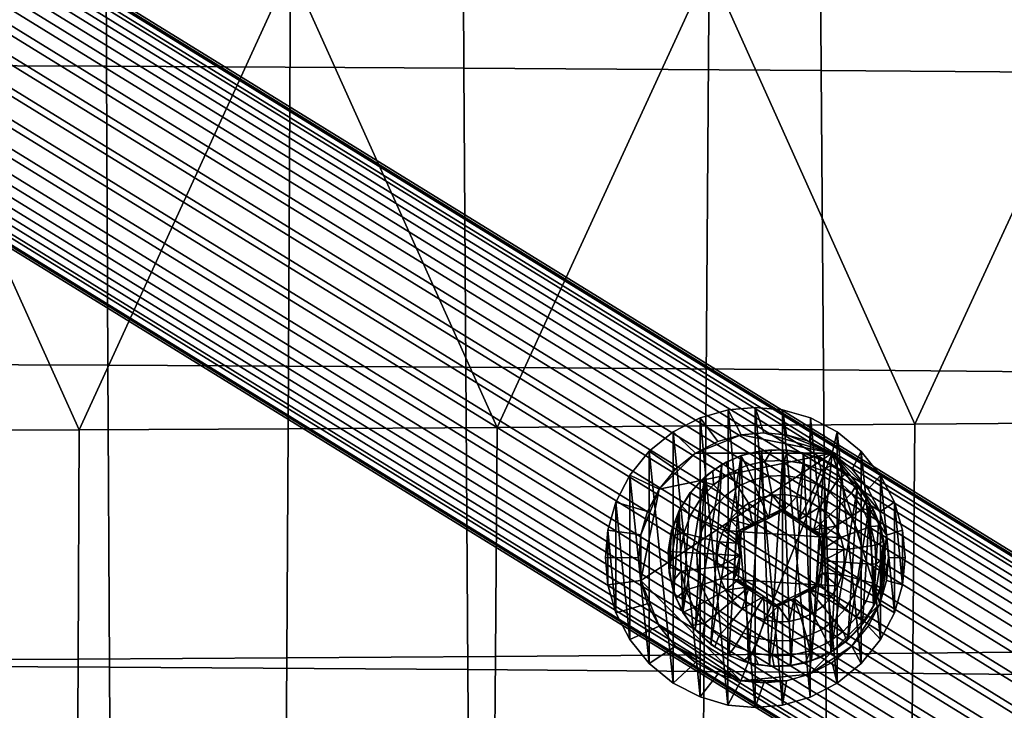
# Model space of a CAD drawing. Header units: millimetres. Extents: x -236 to 236, y -258 to 258.
# Tile 17 of 70: x 59 to 118, y -179 to -138. Entities that reach past the tile are written whole.
import ezdxf

# ---------------------------------------------------------------- set-up
doc = ezdxf.new("R2010")
doc.units = ezdxf.units.MM
doc.layers.add('podnoz', color=7, linetype='Continuous')
doc.layers.add('sedak', color=7, linetype='Continuous')

msp = doc.modelspace()

# ---------------------------------------------------------------- meshes
at = {"layer": 'podnoz'}
mesh = msp.add_polyface(dxfattribs=at)
corners = [(-58.572, 77.891, 423.344), (-59.117, 78.894, 415.781), (-57.673, 79.012, 415.665), (-56.84, 78.034, 423.205), (-56.226, 79.43, 415.529), (-55.103, 78.534, 423.041), (-61.777, 78.534, 423.542), (-61.788, 79.43, 415.946), (-60.476, 79.039, 415.873), (-60.203, 78.066, 423.455), (-58.572, 77.891, 423.344), (-63.325, 79.334, 423.605), (-61.777, 78.534, 423.542), (-56.84, 78.034, 423.205), (-60.203, 78.066, 423.455), (-103.508, -163.354, 426.658), (-104.102, -163.303, 426.197), (-105.049, -163.328, 426.262), (-104.779, -163.307, 426.744), (-105.981, -163.49, 426.326), (-106.034, -163.511, 426.83), (-103.163, -163.418, 426.133), (-108.03, -162.224, 445.567), (-107.721, -163.495, 438.032), (-108.917, -164.47, 438.115), (-109.465, -163.393, 445.668), (-104.75, -160.906, 445.341), (-104.988, -162.397, 437.843), (-106.38, -162.799, 437.939), (-106.422, -161.389, 445.456), (-101.483, -160.906, 445.118), (-102.265, -162.397, 437.657), (-103.626, -162.272, 437.75), (-103.117, -160.756, 445.229), (-98.203, -162.222, 444.897), (-99.531, -163.493, 437.473), (-100.872, -162.798, 437.563), (-99.812, -161.387, 445.005), (-96.767, -163.391, 444.802), (-98.334, -164.467, 437.394), (-99.531, -163.493, 437.473), (-102.265, -162.397, 437.657), (-100.872, -162.798, 437.563), (-107.721, -163.495, 438.032), (-104.988, -162.397, 437.843), (-106.38, -162.799, 437.939), (-103.626, -162.272, 437.75), (58.572, 77.891, 423.344), (56.84, 78.034, 423.205), (57.673, 79.012, 415.665), (59.117, 78.894, 415.781), (55.103, 78.534, 423.041), (56.226, 79.43, 415.529), (61.777, 78.534, 423.542), (60.203, 78.066, 423.455), (60.476, 79.039, 415.873), (61.788, 79.43, 415.946), (58.572, 77.891, 423.344), (61.777, 78.534, 423.542), (63.325, 79.334, 423.605), (56.84, 78.034, 423.205), (64.742, 80.468, 423.636), (55.103, 78.534, 423.041), (60.203, 78.066, 423.455), (103.508, -163.354, 426.658), (104.779, -163.307, 426.744), (105.049, -163.328, 426.262), (104.102, -163.303, 426.197), (106.034, -163.511, 426.83), (105.981, -163.49, 426.326), (102.271, -163.647, 426.574), (103.163, -163.418, 426.133), (102.249, -163.668, 426.071), (108.03, -162.224, 445.567), (109.465, -163.393, 445.668), (108.917, -164.47, 438.115), (107.721, -163.495, 438.032), (104.75, -160.906, 445.341), (106.422, -161.389, 445.456), (106.38, -162.799, 437.939), (104.988, -162.397, 437.843), (101.483, -160.906, 445.118), (103.117, -160.756, 445.229), (103.626, -162.272, 437.75), (102.265, -162.397, 437.657), (98.203, -162.222, 444.897), (99.812, -161.387, 445.005), (100.872, -162.798, 437.563), (99.531, -163.493, 437.473), (96.767, -163.391, 444.802), (98.334, -164.467, 437.394), (99.531, -163.493, 437.473), (100.872, -162.798, 437.563), (102.265, -162.397, 437.657), (107.721, -163.495, 438.032), (104.988, -162.397, 437.843), (106.38, -162.799, 437.939), (103.626, -162.272, 437.75)]
mesh.append_faces([[corners[k] for k in face] for face in [(0, 1, 2, 3), (3, 2, 4, 5), (6, 7, 8, 9), (9, 8, 1, 0), (10, 11, 12, 12), (11, 10, 13, 13), (14, 10, 12, 12), (15, 16, 17, 18), (18, 17, 19, 20), (15, 21, 16, 16), (22, 23, 24, 25), (26, 27, 28, 29), (29, 28, 23, 22), (30, 31, 32, 33), (34, 35, 36, 37), (37, 36, 31, 30), (38, 39, 35, 34), (33, 32, 27, 26), (40, 41, 42, 42), (41, 40, 43, 43), (44, 43, 45, 45), (43, 44, 46, 46), (46, 41, 43, 43), (47, 48, 49, 50), (48, 51, 52, 49), (53, 54, 55, 56), (54, 47, 50, 55), (57, 58, 59, 59), (59, 60, 57, 57), (60, 61, 62, 62), (63, 58, 57, 57), (64, 65, 66, 67), (65, 68, 69, 66), (70, 64, 71, 72), (64, 67, 71, 71), (73, 74, 75, 76), (77, 78, 79, 80), (78, 73, 76, 79), (81, 82, 83, 84), (85, 86, 87, 88), (86, 81, 84, 87), (89, 85, 88, 90), (82, 77, 80, 83), (91, 92, 93, 93), (93, 94, 91, 91), (95, 96, 94, 94), (94, 97, 95, 95), (97, 94, 93, 93)]])
mesh = msp.add_polyface(dxfattribs=at)
corners = [(144.468, -191.428, 446.165), (145.203, -190.343, 445.515), (25.271, -116.401, 433.357), (24.537, -117.485, 434.007), (142.801, -194.043, 446.703), (143.655, -192.678, 446.582), (23.723, -118.736, 434.424), (22.87, -120.1, 434.545), (141.182, -196.793, 445.953), (141.959, -195.444, 446.493), (22.027, -121.501, 434.335), (21.25, -122.85, 433.795), (139.99, -199.033, 444.09), (140.516, -198.009, 445.128), (20.584, -124.067, 432.97), (20.058, -125.09, 431.932), (142.518, -197.034, 431.307), (141.783, -198.119, 431.956), (21.852, -124.176, 419.798), (22.586, -123.092, 419.148), (144.185, -194.419, 430.768), (143.331, -195.783, 430.889), (23.399, -121.841, 418.731), (24.253, -120.477, 418.61), (145.804, -191.669, 431.518), (145.027, -193.018, 430.978), (25.095, -119.076, 418.82), (25.873, -117.726, 419.36), (146.996, -189.429, 433.381), (146.47, -190.453, 432.343), (26.539, -116.51, 420.185), (27.064, -115.487, 421.223), (147.619, -188.015, 435.848), (147.372, -188.628, 434.545), (27.44, -114.686, 422.387), (27.687, -114.072, 423.69), (147.675, -187.414, 438.938), (147.729, -187.591, 437.334), (27.797, -113.648, 425.176), (27.744, -113.472, 426.78), (147.046, -187.911, 442.117), (147.445, -187.52, 440.566), (27.513, -113.578, 428.408), (27.115, -113.969, 429.959), (145.88, -189.389, 444.639), (146.51, -188.554, 443.497), (26.579, -114.611, 431.338), (25.948, -115.446, 432.481), (22.77, -110.114, 423.125), (25.104, -112.247, 423.412), (24.795, -112.817, 422.101), (22.405, -110.633, 421.808), (22.952, -109.748, 424.62), (25.252, -111.85, 424.902), (22.913, -109.583, 426.225), (25.206, -111.679, 426.506), (22.631, -109.648, 427.847), (24.949, -111.766, 428.132), (22.892, -115.62, 419.038), (23.695, -114.501, 419.879), (24.334, -113.558, 420.929), (21.958, -116.859, 418.482), (24.491, -112.115, 429.676), (23.866, -112.695, 431.046), (23.126, -113.452, 432.177), (22.328, -114.321, 433.04)]
mesh.append_faces([[corners[k] for k in face] for face in [(0, 1, 2, 3), (4, 5, 6, 7), (5, 0, 3, 6), (8, 9, 10, 11), (12, 13, 14, 15), (13, 8, 11, 14), (9, 4, 7, 10), (16, 17, 18, 19), (20, 21, 22, 23), (21, 16, 19, 22), (24, 25, 26, 27), (28, 29, 30, 31), (29, 24, 27, 30), (25, 20, 23, 26), (32, 33, 34, 35), (36, 37, 38, 39), (37, 32, 35, 38), (40, 41, 42, 43), (44, 45, 46, 47), (1, 44, 47, 2), (45, 40, 43, 46), (41, 36, 39, 42), (33, 28, 31, 34), (48, 49, 50, 51), (52, 53, 49, 48), (54, 55, 53, 52), (56, 57, 55, 54), (30, 27, 58, 59), (34, 31, 60, 50), (31, 30, 59, 60), (27, 26, 61, 58), (38, 35, 49, 53), (42, 39, 55, 57), (39, 38, 53, 55), (46, 43, 62, 63), (2, 47, 64, 65), (47, 46, 63, 64), (43, 42, 57, 62), (35, 34, 50, 49)]])
mesh = msp.add_polyface(dxfattribs=at)
corners = [(143.537, -199.873, 445.274), (146.555, -201.738, 445.098), (147.35, -200.601, 445.923), (144.267, -198.696, 446.102), (142.93, -200.847, 444.232), (145.868, -202.662, 444.061), (142.464, -201.592, 443.064), (145.312, -203.352, 442.898), (142.117, -202.144, 441.756), (144.865, -203.841, 441.596), (141.892, -202.497, 440.264), (144.525, -204.124, 440.111), (141.822, -202.597, 438.655), (144.332, -204.148, 438.509), (141.927, -202.414, 437.02), (144.312, -203.887, 436.882), (142.207, -201.949, 435.464), (144.472, -203.349, 435.332), (142.637, -201.241, 434.079), (144.796, -202.576, 433.953), (143.18, -200.353, 432.932), (145.252, -201.633, 432.811), (143.791, -199.357, 432.053), (145.796, -200.596, 431.936), (144.476, -198.242, 431.401), (146.432, -199.451, 431.287), (145.946, -195.983, 446.855), (146.791, -194.613, 446.733), (143.655, -192.678, 446.582), (142.801, -194.043, 446.703), (145.086, -197.373, 446.644), (141.959, -195.444, 446.493), (141.182, -196.793, 445.953), (140.516, -198.009, 445.128), (139.99, -199.033, 444.09), (139.614, -199.833, 442.927), (139.368, -200.447, 441.623), (139.257, -200.871, 440.137), (139.311, -201.048, 438.533), (139.541, -200.942, 436.905), (139.939, -200.551, 435.354), (140.476, -199.908, 433.975), (141.106, -199.073, 432.832), (141.783, -198.119, 431.956), (145.258, -196.972, 430.982), (142.518, -197.034, 431.307), (143.331, -195.783, 430.889), (146.103, -195.602, 430.86), (144.185, -194.419, 430.768), (19.682, -125.891, 430.768), (19.436, -126.505, 429.465), (19.325, -126.929, 427.979), (19.379, -127.105, 426.375), (19.609, -126.999, 424.747), (20.008, -126.608, 423.196), (20.544, -125.965, 421.817), (21.174, -125.131, 420.674), (20.058, -125.09, 431.932), (21.852, -124.176, 419.798)]
mesh.append_faces([[corners[k] for k in face] for face in [(0, 1, 2, 3), (4, 5, 1, 0), (6, 7, 5, 4), (8, 9, 7, 6), (10, 11, 9, 8), (12, 13, 11, 10), (14, 15, 13, 12), (16, 17, 15, 14), (18, 19, 17, 16), (20, 21, 19, 18), (22, 23, 21, 20), (24, 25, 23, 22), (26, 27, 28, 29), (3, 30, 31, 32), (4, 0, 33, 34), (0, 3, 32, 33), (30, 26, 29, 31), (8, 6, 35, 36), (12, 10, 37, 38), (10, 8, 36, 37), (16, 14, 39, 40), (20, 18, 41, 42), (18, 16, 40, 41), (14, 12, 38, 39), (6, 4, 34, 35), (22, 20, 42, 43), (44, 24, 45, 46), (47, 44, 46, 48), (43, 45, 24, 22), (36, 35, 49, 50), (38, 37, 51, 52), (37, 36, 50, 51), (40, 39, 53, 54), (42, 41, 55, 56), (41, 40, 54, 55), (39, 38, 52, 53), (35, 34, 57, 49), (43, 42, 56, 58)]])
mesh = msp.add_polyface(dxfattribs=at)
corners = [(99.218, -165.856, 426.371), (100.084, -164.923, 426.428), (99.858, -165.167, 425.912), (99.234, -165.881, 425.871), (101.115, -164.177, 426.496), (101.382, -164.049, 426.013), (100.579, -164.552, 425.959), (102.271, -163.647, 426.574), (102.249, -163.668, 426.071), (107.225, -163.955, 426.912), (108.307, -164.625, 426.988), (108.503, -164.754, 426.5), (107.728, -164.211, 426.446), (109.237, -165.492, 427.053), (109.981, -166.526, 427.106), (109.779, -166.15, 426.59), (109.192, -165.405, 426.548), (106.034, -163.511, 426.83), (106.881, -163.786, 426.387), (105.981, -163.49, 426.326), (101.547, -164.719, 424.768), (102.079, -165.504, 423.655), (101.29, -166.074, 423.602), (100.615, -165.394, 424.706), (102.963, -165.098, 423.714), (103.4, -166.188, 422.794), (102.72, -166.499, 422.749), (102.592, -164.24, 424.838), (103.91, -164.873, 423.778), (104.128, -166.015, 422.844), (103.711, -163.975, 424.914), (104.881, -164.838, 423.845), (104.875, -165.988, 422.894), (104.859, -163.933, 424.992), (105.841, -164.994, 423.91), (105.613, -166.107, 422.945), (105.994, -164.117, 425.07), (106.753, -165.334, 423.973), (106.313, -166.369, 422.993), (107.071, -164.519, 425.144), (108.049, -165.124, 425.212), (107.581, -165.846, 424.031), (108.891, -165.909, 425.271), (108.292, -166.51, 424.081), (99.832, -166.237, 424.654), (99.234, -165.881, 425.871), (99.858, -165.167, 425.912), (102.249, -163.668, 426.071), (103.163, -163.418, 426.133), (101.382, -164.049, 426.013), (100.579, -164.552, 425.959), (104.102, -163.303, 426.197), (105.049, -163.328, 426.262), (105.981, -163.49, 426.326), (106.881, -163.786, 426.387), (107.728, -164.211, 426.446), (108.503, -164.754, 426.5), (109.192, -165.405, 426.548), (109.779, -166.15, 426.59), (109.563, -166.843, 425.319), (110.631, -164.833, 445.75), (111.463, -166.445, 445.81), (110.582, -167.013, 438.234), (109.888, -165.669, 438.184), (109.465, -163.393, 445.668), (108.917, -164.47, 438.115), (95.6, -164.829, 444.726), (96.767, -163.391, 444.802), (98.334, -164.467, 437.394), (97.362, -165.666, 437.33), (94.766, -166.441, 444.672), (96.667, -167.009, 437.285), (99.531, -163.493, 437.473), (97.362, -165.666, 437.33), (98.334, -164.467, 437.394), (107.721, -163.495, 438.032), (109.888, -165.669, 438.184), (110.582, -167.013, 438.234), (108.917, -164.47, 438.115), (110.982, -168.409, 438.264), (99.805, -178.123, 445.04), (99.812, -161.387, 445.005), (98.203, -162.222, 444.897), (103.11, -178.756, 445.267), (103.117, -160.756, 445.229), (101.483, -160.906, 445.118), (104.744, -178.606, 445.378), (104.75, -160.906, 445.341), (108.024, -177.29, 445.599), (108.03, -162.224, 445.567), (106.422, -161.389, 445.456), (109.46, -176.121, 445.694), (109.465, -163.393, 445.668)]
mesh.append_faces([[corners[k] for k in face] for face in [(0, 1, 2, 3), (1, 4, 5, 6), (4, 7, 8, 5), (9, 10, 11, 12), (13, 14, 15, 16), (10, 13, 16, 11), (17, 9, 18, 19), (1, 6, 2, 2), (12, 18, 9, 9), (20, 21, 22, 23), (24, 25, 26, 21), (27, 24, 21, 20), (28, 29, 25, 24), (30, 28, 24, 27), (31, 32, 29, 28), (33, 31, 28, 30), (34, 35, 32, 31), (36, 34, 31, 33), (37, 38, 35, 34), (39, 37, 34, 36), (40, 41, 37, 39), (42, 43, 41, 40), (44, 45, 46, 23), (27, 47, 48, 30), (20, 49, 47, 27), (23, 50, 49, 20), (30, 51, 52, 33), (46, 50, 23, 23), (51, 30, 48, 48), (33, 52, 53, 36), (54, 39, 36, 53), (39, 55, 56, 40), (40, 56, 57, 42), (42, 57, 58, 59), (39, 54, 55, 55), (60, 61, 62, 63), (64, 60, 63, 65), (66, 67, 68, 69), (70, 66, 69, 71), (72, 73, 74, 74), (73, 72, 75, 75), (75, 76, 77, 77), (76, 75, 78, 78), (77, 79, 75, 75), (80, 81, 82, 82), (83, 84, 85, 85), (84, 86, 87, 87), (88, 89, 90, 90), (91, 92, 89, 89)]])
mesh = msp.add_polyface(dxfattribs=at)
corners = [(106.81, -171.392, 426.399), (101.831, -171.082, 426.059), (102.01, -168.201, 426.065), (106.989, -168.51, 426.405), (103.974, -176.283, 426.717), (103.508, -163.354, 426.658), (102.718, -176.079, 426.631), (101.527, -175.635, 426.549), (102.271, -163.647, 426.574), (100.445, -174.966, 426.474), (104.779, -163.307, 426.744), (103.974, -176.283, 426.717), (102.718, -176.079, 426.631), (103.302, -176.201, 426.17), (104.244, -176.294, 426.234), (101.527, -175.635, 426.549), (101.508, -175.609, 426.046), (102.383, -175.971, 426.107), (105.244, -176.236, 426.803), (105.19, -176.249, 426.299), (104.495, -172.685, 422.363), (103.631, -172.105, 422.152), (104.231, -172.677, 426.226), (101.831, -171.082, 426.059), (102.095, -171.09, 422.196), (102.747, -171.518, 422.113), (102.095, -171.09, 422.196), (102.147, -170.375, 422.076), (101.831, -171.082, 426.059), (102.195, -169.65, 422.037), (103.306, -174.609, 423.758), (103.663, -173.499, 422.828), (104.401, -173.619, 422.878), (104.266, -174.764, 423.824), (102.997, -175.481, 424.889), (104.131, -175.664, 424.967), (102.394, -174.269, 423.695), (102.963, -173.238, 422.779), (101.919, -175.079, 424.815), (101.566, -173.757, 423.638), (102.327, -172.844, 422.735), (100.941, -174.474, 424.747), (100.854, -173.093, 423.588), (101.779, -172.334, 422.697), (100.285, -172.302, 423.547), (101.341, -171.726, 422.666), (104.495, -172.685, 422.363), (105.148, -173.591, 422.929), (103.631, -172.105, 422.152), (102.147, -170.375, 422.076), (102.095, -171.09, 422.196), (101.031, -171.045, 422.643), (102.747, -171.518, 422.113), (100.858, -170.315, 422.63), (102.195, -169.65, 422.037), (100.832, -169.566, 422.626), (104.244, -176.294, 426.234), (103.302, -176.201, 426.17), (102.383, -175.971, 426.107), (101.508, -175.609, 426.046), (100.695, -175.124, 425.99), (101.476, -178.605, 445.155), (99.805, -178.123, 445.04), (100.867, -176.745, 437.592), (102.259, -177.146, 437.688), (104.744, -178.606, 445.378), (103.11, -178.756, 445.267), (103.621, -177.272, 437.781), (104.982, -177.147, 437.874), (104.982, -177.147, 437.874), (103.621, -177.272, 437.781), (102.259, -177.146, 437.688), (107.721, -163.495, 438.032), (106.375, -176.746, 437.968), (101.483, -160.906, 445.118), (99.812, -161.387, 445.005), (101.476, -178.605, 445.155), (103.11, -178.756, 445.267), (104.744, -178.606, 445.378), (103.117, -160.756, 445.229)]
mesh.append_faces([[corners[k] for k in face] for face in [(0, 1, 2, 3), (4, 5, 6, 6), (7, 6, 8, 8), (8, 9, 7, 7), (10, 5, 4, 4), (11, 12, 13, 14), (12, 15, 16, 17), (18, 11, 14, 19), (17, 13, 12, 12), (20, 21, 22, 22), (23, 22, 21, 21), (24, 23, 25, 25), (21, 25, 23, 23), (26, 27, 28, 28), (29, 28, 27, 27), (30, 31, 32, 33), (34, 30, 33, 35), (36, 37, 31, 30), (38, 36, 30, 34), (39, 40, 37, 36), (41, 39, 36, 38), (42, 43, 40, 39), (44, 45, 43, 42), (46, 47, 32, 32), (48, 46, 31, 31), (49, 50, 51, 51), (45, 50, 52, 52), (52, 48, 40, 40), (49, 53, 54, 54), (46, 32, 31, 31), (48, 37, 40, 40), (37, 48, 31, 31), (52, 43, 45, 45), (49, 51, 53, 53), (54, 53, 55, 55), (51, 50, 45, 45), (43, 52, 40, 40), (35, 56, 57, 34), (57, 58, 34, 34), (59, 38, 34, 58), (38, 59, 60, 41), (61, 62, 63, 64), (65, 66, 67, 68), (66, 61, 64, 67), (69, 70, 71, 71), (72, 73, 71, 71), (74, 75, 76, 76), (76, 77, 74, 74), (77, 78, 79, 79)]])
mesh = msp.add_polyface(dxfattribs=at)
corners = [(104.231, -172.677, 426.226), (101.831, -171.082, 426.059), (106.81, -171.392, 426.399), (110.202, -172.65, 427.134), (110.646, -171.456, 427.162), (110.803, -168.924, 427.167), (110.849, -170.198, 427.173), (109.534, -173.734, 427.091), (109.981, -166.526, 427.106), (107.637, -175.413, 426.965), (108.668, -174.667, 427.033), (109.237, -165.492, 427.053), (105.244, -176.236, 426.803), (106.481, -175.943, 426.887), (106.034, -163.511, 426.83), (110.51, -167.684, 427.144), (108.307, -164.625, 426.988), (107.225, -163.955, 426.912), (104.779, -163.307, 426.744), (110.895, -169.724, 426.674), (110.803, -168.924, 427.167), (110.849, -170.198, 427.173), (110.646, -171.456, 427.162), (110.64, -171.6, 426.66), (110.836, -170.671, 426.672), (110.202, -172.65, 427.134), (110.312, -172.49, 426.64), (107.126, -170.684, 422.416), (107.073, -171.4, 422.536), (106.81, -171.392, 426.399), (107.174, -169.959, 422.377), (106.989, -168.51, 426.405), (107.073, -171.4, 422.536), (106.391, -171.745, 422.362), (106.81, -171.392, 426.399), (105.444, -172.218, 422.275), (104.231, -172.677, 426.226), (109.525, -170.109, 424.172), (108.445, -170.04, 423.146), (108.417, -169.291, 423.143), (109.49, -169.135, 424.168), (110.347, -170.163, 425.379), (110.306, -169.011, 425.374), (109.37, -171.071, 424.164), (108.325, -170.78, 423.14), (110.164, -171.3, 425.369), (109.03, -171.985, 424.143), (108.064, -171.482, 423.124), (109.763, -172.38, 425.344), (108.52, -172.815, 424.11), (107.671, -172.12, 423.098), (107.216, -169.234, 422.419), (107.174, -169.959, 422.377), (110.895, -169.724, 426.674), (110.815, -168.778, 426.666), (107.126, -170.684, 422.416), (107.073, -171.4, 422.536), (106.391, -171.745, 422.362), (110.836, -170.671, 426.672), (110.64, -171.6, 426.66), (110.312, -172.49, 426.64), (111.942, -171.396, 445.854), (111.461, -173.071, 445.824), (110.58, -172.534, 438.246), (110.981, -171.138, 438.27), (112.093, -169.758, 445.86), (111.106, -169.773, 438.276), (110.58, -172.534, 438.246), (111.106, -169.773, 438.276), (110.981, -171.138, 438.27), (110.982, -168.409, 438.264), (106.422, -161.389, 445.456), (104.75, -160.906, 445.341), (106.416, -178.125, 445.491), (111.463, -166.445, 445.81), (111.461, -173.071, 445.824), (111.942, -171.396, 445.854), (110.631, -164.833, 445.75), (110.627, -174.682, 445.771), (109.465, -163.393, 445.668), (109.46, -176.121, 445.694), (112.093, -169.758, 445.86), (111.943, -168.12, 445.847)]
mesh.append_faces([[corners[k] for k in face] for face in [(0, 1, 2, 2), (3, 4, 5, 5), (4, 6, 5, 5), (7, 3, 8, 8), (9, 10, 11, 11), (10, 7, 8, 8), (12, 13, 14, 14), (15, 3, 5, 5), (11, 16, 9, 9), (16, 17, 9, 9), (14, 18, 12, 12), (19, 20, 21, 21), (21, 22, 23, 24), (22, 25, 26, 23), (19, 21, 24, 24), (27, 28, 29, 29), (29, 30, 27, 27), (31, 30, 29, 29), (32, 33, 34, 34), (35, 34, 33, 33), (34, 35, 36, 36), (37, 38, 39, 40), (41, 37, 40, 42), (43, 44, 38, 37), (45, 43, 37, 41), (46, 47, 44, 43), (48, 46, 43, 45), (49, 50, 47, 46), (51, 39, 52, 52), (53, 41, 42, 54), (52, 39, 38, 38), (38, 44, 52, 52), (55, 52, 44, 44), (55, 44, 47, 47), (47, 56, 55, 55), (50, 57, 56, 56), (47, 50, 56, 56), (41, 58, 59, 45), (45, 59, 60, 48), (53, 58, 41, 41), (61, 62, 63, 64), (65, 61, 64, 66), (67, 68, 69, 69), (67, 70, 68, 68), (71, 72, 73, 73), (74, 75, 76, 76), (75, 77, 78, 78), (79, 80, 78, 78), (81, 82, 76, 76)]])
mesh = msp.add_polyface(dxfattribs=at)
corners = [(107.225, -163.955, 426.912), (106.481, -175.943, 426.887), (107.637, -175.413, 426.965), (104.779, -163.307, 426.744), (103.974, -176.283, 426.717), (105.244, -176.236, 426.803), (109.534, -173.734, 427.091), (108.668, -174.667, 427.033), (108.613, -174.746, 426.529), (109.287, -174.08, 426.573), (107.637, -175.413, 426.965), (107.849, -175.307, 426.478), (110.202, -172.65, 427.134), (109.857, -173.322, 426.611), (110.312, -172.49, 426.64), (106.481, -175.943, 426.887), (107.011, -175.75, 426.422), (105.244, -176.236, 426.803), (105.19, -176.249, 426.299), (106.119, -176.066, 426.361), (104.495, -172.685, 422.363), (104.231, -172.677, 426.226), (105.444, -172.218, 422.275), (109.159, -173.36, 425.305), (108.52, -172.815, 424.11), (109.03, -171.985, 424.143), (109.763, -172.38, 425.344), (107.857, -173.528, 424.066), (107.162, -172.668, 423.065), (107.671, -172.12, 423.098), (108.376, -174.204, 425.253), (107.068, -174.099, 424.013), (106.556, -173.107, 423.024), (107.444, -174.878, 425.191), (106.184, -174.504, 423.954), (105.876, -173.419, 422.978), (106.398, -175.357, 425.121), (105.237, -174.729, 423.89), (105.148, -173.591, 422.929), (105.28, -175.623, 425.045), (104.266, -174.764, 423.824), (104.401, -173.619, 422.878), (104.131, -175.664, 424.967), (106.391, -171.745, 422.362), (110.312, -172.49, 426.64), (109.857, -173.322, 426.611), (105.444, -172.218, 422.275), (108.613, -174.746, 426.529), (107.849, -175.307, 426.478), (109.287, -174.08, 426.573), (104.495, -172.685, 422.363), (105.19, -176.249, 426.299), (104.244, -176.294, 426.234), (106.119, -176.066, 426.361), (107.011, -175.75, 426.422), (108.024, -177.29, 445.599), (106.416, -178.125, 445.491), (106.375, -176.746, 437.968), (107.716, -176.05, 438.058), (104.744, -178.606, 445.378), (104.982, -177.147, 437.874), (110.627, -174.682, 445.771), (109.46, -176.121, 445.694), (108.913, -175.076, 438.137), (109.885, -173.877, 438.201), (111.461, -173.071, 445.824), (110.58, -172.534, 438.246), (106.375, -176.746, 437.968), (108.913, -175.076, 438.137), (107.716, -176.05, 438.058), (110.58, -172.534, 438.246), (107.721, -163.495, 438.032), (109.885, -173.877, 438.201), (104.982, -177.147, 437.874), (102.259, -177.146, 437.688), (108.03, -162.224, 445.567), (108.024, -177.29, 445.599), (109.46, -176.121, 445.694), (106.422, -161.389, 445.456), (106.416, -178.125, 445.491), (104.75, -160.906, 445.341), (104.744, -178.606, 445.378)]
mesh.append_faces([[corners[k] for k in face] for face in [(0, 1, 2, 2), (3, 4, 5, 5), (6, 7, 8, 9), (7, 10, 11, 8), (12, 6, 13, 14), (10, 15, 16, 11), (15, 17, 18, 19), (9, 13, 6, 6), (15, 19, 16, 16), (20, 21, 22, 22), (23, 24, 25, 26), (27, 28, 29, 24), (30, 27, 24, 23), (31, 32, 28, 27), (33, 31, 27, 30), (34, 35, 32, 31), (36, 34, 31, 33), (37, 38, 35, 34), (39, 37, 34, 36), (40, 41, 38, 37), (42, 40, 37, 39), (43, 29, 28, 28), (28, 32, 43, 43), (26, 44, 45, 23), (32, 35, 46, 46), (30, 47, 48, 33), (23, 49, 47, 30), (46, 43, 32, 32), (46, 38, 50, 50), (35, 38, 46, 46), (45, 49, 23, 23), (39, 51, 52, 42), (36, 53, 51, 39), (33, 48, 54, 36), (53, 36, 54, 54), (55, 56, 57, 58), (56, 59, 60, 57), (61, 62, 63, 64), (65, 61, 64, 66), (62, 55, 58, 63), (67, 68, 69, 69), (68, 67, 70, 70), (71, 70, 67, 67), (72, 68, 70, 70), (73, 74, 67, 67), (75, 76, 77, 77), (78, 79, 76, 76), (80, 81, 79, 79)]])
mesh = msp.add_polyface(dxfattribs=at)
corners = [(-98.771, -173.065, 426.355), (-100.084, -164.923, 426.428), (-99.515, -174.098, 426.408), (-98.55, -166.94, 426.327), (-98.242, -171.906, 426.317), (-101.115, -164.177, 426.496), (-100.445, -174.966, 426.474), (-97.949, -170.666, 426.294), (-99.218, -165.856, 426.371), (-97.904, -169.392, 426.288), (-98.106, -168.135, 426.3), (-100.445, -174.966, 426.474), (-100.695, -175.124, 425.99), (-99.96, -174.525, 425.938), (-99.515, -174.098, 426.408), (-98.771, -173.065, 426.355), (-98.79, -173.04, 425.855), (-98.379, -172.185, 425.826), (-98.242, -171.906, 426.317), (-98.096, -171.28, 425.804), (-97.949, -170.666, 426.294), (-99.321, -173.826, 425.893), (-97.948, -170.342, 425.792), (-97.938, -169.394, 425.79), (-97.904, -169.392, 426.288), (-100.1, -173.689, 424.688), (-100.941, -174.474, 424.747), (-101.566, -173.757, 423.638), (-100.854, -173.093, 423.588), (-99.427, -172.755, 424.64), (-100.285, -172.302, 423.547), (-99.881, -171.416, 423.518), (-101.341, -171.726, 422.666), (-101.031, -171.045, 422.643), (-98.95, -171.707, 424.605), (-99.657, -170.467, 423.5), (-100.858, -170.315, 422.63), (-98.685, -170.586, 424.585), (-99.622, -169.493, 423.496), (-100.832, -169.566, 422.626), (-98.644, -169.435, 424.58), (-99.96, -174.525, 425.938), (-100.695, -175.124, 425.99), (-98.79, -173.04, 425.855), (-99.321, -173.826, 425.893), (-98.096, -171.28, 425.804), (-98.379, -172.185, 425.826), (-97.938, -169.394, 425.79), (-97.948, -170.342, 425.792), (-94.284, -171.391, 444.65), (-96.266, -171.135, 437.267), (-96.141, -169.77, 437.255), (-94.134, -169.754, 444.636), (-95.596, -174.679, 444.746), (-97.359, -173.874, 437.347), (-96.666, -172.531, 437.297), (-94.764, -173.067, 444.686), (-98.197, -177.288, 444.929), (-99.527, -176.048, 437.5), (-98.331, -175.074, 437.416), (-96.762, -176.118, 444.829), (-99.805, -178.123, 445.04), (-100.867, -176.745, 437.592), (-102.259, -177.146, 437.688), (-96.266, -171.135, 437.267), (-97.359, -173.874, 437.347), (-96.666, -172.531, 437.297), (-98.331, -175.074, 437.416), (-100.867, -176.745, 437.592), (-99.527, -176.048, 437.5), (-96.267, -168.405, 437.261), (-96.141, -169.77, 437.255), (-94.285, -168.116, 444.643), (-94.284, -171.391, 444.65), (-94.134, -169.754, 444.636), (-94.764, -173.067, 444.686), (-95.596, -174.679, 444.746), (-94.766, -166.441, 444.672), (-95.6, -164.829, 444.726), (-96.762, -176.118, 444.829), (-96.767, -163.391, 444.802), (-98.197, -177.288, 444.929), (-98.203, -162.222, 444.897), (-99.805, -178.123, 445.04), (-99.812, -161.387, 445.005), (-101.476, -178.605, 445.155), (94.285, -168.116, 444.643), (94.134, -169.754, 444.636), (94.284, -171.391, 444.65), (94.764, -173.067, 444.686)]
mesh.append_faces([[corners[k] for k in face] for face in [(0, 1, 2, 2), (3, 0, 4, 4), (5, 6, 2, 2), (3, 4, 7, 7), (3, 8, 0, 0), (9, 10, 7, 7), (11, 12, 13, 14), (15, 16, 17, 18), (18, 17, 19, 20), (14, 21, 16, 15), (20, 22, 23, 24), (14, 13, 21, 21), (20, 19, 22, 22), (25, 26, 27, 28), (29, 25, 28, 30), (31, 30, 32, 33), (34, 29, 30, 31), (35, 31, 33, 36), (37, 34, 31, 35), (38, 35, 36, 39), (40, 37, 35, 38), (26, 25, 41, 42), (25, 29, 43, 44), (34, 37, 45, 46), (29, 34, 46, 43), (37, 40, 47, 48), (25, 44, 41, 41), (37, 48, 45, 45), (49, 50, 51, 52), (53, 54, 55, 56), (56, 55, 50, 49), (57, 58, 59, 60), (61, 62, 58, 57), (60, 59, 54, 53), (63, 64, 65, 65), (65, 64, 66, 66), (63, 65, 67, 67), (67, 68, 63, 63), (67, 69, 68, 68), (70, 71, 64, 64), (72, 73, 74, 74), (75, 73, 72, 72), (76, 75, 77, 77), (78, 79, 76, 76), (79, 80, 81, 81), (81, 82, 83, 83), (84, 85, 83, 83), (86, 87, 88, 88), (89, 86, 88, 88)]])
mesh = msp.add_polyface(dxfattribs=at)
corners = [(98.55, -166.94, 426.327), (98.242, -171.906, 426.317), (98.771, -173.065, 426.355), (101.115, -164.177, 426.496), (99.515, -174.098, 426.408), (100.445, -174.966, 426.474), (97.949, -170.666, 426.294), (100.445, -174.966, 426.474), (99.515, -174.098, 426.408), (99.96, -174.525, 425.938), (100.695, -175.124, 425.99), (98.771, -173.065, 426.355), (98.242, -171.906, 426.317), (98.379, -172.185, 425.826), (98.79, -173.04, 425.855), (97.949, -170.666, 426.294), (98.096, -171.28, 425.804), (99.321, -173.826, 425.893), (101.527, -175.635, 426.549), (101.508, -175.609, 426.046), (97.904, -169.392, 426.288), (97.938, -169.394, 425.79), (97.948, -170.342, 425.792), (100.1, -173.689, 424.688), (100.854, -173.093, 423.588), (101.566, -173.757, 423.638), (100.941, -174.474, 424.747), (99.427, -172.755, 424.64), (100.285, -172.302, 423.547), (99.881, -171.416, 423.518), (101.031, -171.045, 422.643), (101.341, -171.726, 422.666), (98.95, -171.707, 424.605), (99.657, -170.467, 423.5), (100.858, -170.315, 422.63), (98.685, -170.586, 424.585), (99.622, -169.493, 423.496), (100.832, -169.566, 422.626), (98.644, -169.435, 424.58), (100.695, -175.124, 425.99), (99.96, -174.525, 425.938), (99.321, -173.826, 425.893), (98.79, -173.04, 425.855), (98.379, -172.185, 425.826), (98.096, -171.28, 425.804), (97.948, -170.342, 425.792), (97.938, -169.394, 425.79), (94.284, -171.391, 444.65), (94.134, -169.754, 444.636), (96.141, -169.77, 437.255), (96.266, -171.135, 437.267), (95.596, -174.679, 444.746), (94.764, -173.067, 444.686), (96.666, -172.531, 437.297), (97.359, -173.874, 437.347), (98.197, -177.288, 444.929), (96.762, -176.118, 444.829), (98.331, -175.074, 437.416), (99.527, -176.048, 437.5), (99.805, -178.123, 445.04), (100.867, -176.745, 437.592), (102.259, -177.146, 437.688), (97.359, -173.874, 437.347), (96.266, -171.135, 437.267), (96.666, -172.531, 437.297), (98.331, -175.074, 437.416), (100.867, -176.745, 437.592), (99.527, -176.048, 437.5), (107.721, -163.495, 438.032), (96.267, -168.405, 437.261), (96.141, -169.77, 437.255), (94.766, -166.441, 444.672), (94.285, -168.116, 444.643), (94.764, -173.067, 444.686), (95.6, -164.829, 444.726), (95.596, -174.679, 444.746), (98.203, -162.222, 444.897), (96.767, -163.391, 444.802), (98.197, -177.288, 444.929), (96.762, -176.118, 444.829), (99.805, -178.123, 445.04), (99.812, -161.387, 445.005), (101.476, -178.605, 445.155)]
mesh.append_faces([[corners[k] for k in face] for face in [(0, 1, 2, 2), (3, 4, 5, 5), (0, 6, 1, 1), (7, 8, 9, 10), (11, 12, 13, 14), (12, 15, 16, 13), (8, 11, 14, 17), (18, 7, 10, 19), (15, 20, 21, 22), (8, 17, 9, 9), (15, 22, 16, 16), (23, 24, 25, 26), (27, 28, 24, 23), (29, 30, 31, 28), (32, 29, 28, 27), (33, 34, 30, 29), (35, 33, 29, 32), (36, 37, 34, 33), (38, 36, 33, 35), (26, 39, 40, 23), (23, 41, 42, 27), (32, 43, 44, 35), (27, 42, 43, 32), (35, 45, 46, 38), (23, 40, 41, 41), (35, 44, 45, 45), (47, 48, 49, 50), (51, 52, 53, 54), (52, 47, 50, 53), (55, 56, 57, 58), (59, 55, 58, 60), (56, 51, 54, 57), (61, 62, 63, 63), (62, 64, 63, 63), (61, 65, 62, 62), (65, 61, 66, 66), (65, 66, 67, 67), (68, 61, 63, 63), (69, 63, 70, 70), (71, 72, 73, 73), (74, 71, 75, 75), (76, 77, 78, 78), (77, 74, 79, 79), (75, 71, 73, 73), (74, 75, 79, 79), (79, 78, 77, 77), (78, 80, 76, 76), (81, 80, 82, 82)]])
mesh = msp.add_polyface(dxfattribs=at)
corners = [(-94.285, -168.116, 444.643), (-96.267, -168.405, 437.261), (-96.667, -167.009, 437.285), (-94.766, -166.441, 444.672), (-94.134, -169.754, 444.636), (-96.141, -169.77, 437.255), (-94.766, -166.441, 444.672), (-94.764, -173.067, 444.686), (-94.285, -168.116, 444.643), (-95.6, -164.829, 444.726), (-95.596, -174.679, 444.746), (98.771, -173.065, 426.355), (99.515, -174.098, 426.408), (100.084, -164.923, 426.428), (101.115, -164.177, 426.496), (100.445, -174.966, 426.474), (102.271, -163.647, 426.574), (102.718, -176.079, 426.631), (103.508, -163.354, 426.658), (97.949, -170.666, 426.294), (98.55, -166.94, 426.327), (98.106, -168.135, 426.3), (99.218, -165.856, 426.371), (97.904, -169.392, 426.288), (97.904, -169.392, 426.288), (98.106, -168.135, 426.3), (98.065, -168.453, 425.796), (97.938, -169.394, 425.79), (98.72, -166.678, 425.837), (98.328, -167.542, 425.812), (98.55, -166.94, 426.327), (99.218, -165.856, 426.371), (99.234, -165.881, 425.871), (102.273, -168.209, 422.202), (102.973, -167.865, 422.121), (102.01, -168.201, 426.065), (103.923, -167.392, 422.162), (102.237, -168.925, 422.079), (102.273, -168.209, 422.202), (102.01, -168.201, 426.065), (102.195, -169.65, 422.037), (101.831, -171.082, 426.059), (99.777, -168.531, 423.504), (100.951, -168.827, 422.633), (100.832, -169.566, 422.626), (99.622, -169.493, 423.496), (98.827, -168.297, 424.59), (98.644, -169.435, 424.58), (100.117, -167.617, 423.526), (101.212, -168.124, 422.649), (99.228, -167.218, 424.615), (100.627, -166.788, 423.559), (101.604, -167.487, 422.675), (99.832, -166.237, 424.654), (101.29, -166.074, 423.602), (102.114, -166.938, 422.708), (100.615, -165.394, 424.706), (102.079, -165.504, 423.655), (102.72, -166.499, 422.749), (102.237, -168.925, 422.079), (102.195, -169.65, 422.037), (102.973, -167.865, 422.121), (102.273, -168.209, 422.202), (97.938, -169.394, 425.79), (98.065, -168.453, 425.796), (98.72, -166.678, 425.837), (99.234, -165.881, 425.871), (98.328, -167.542, 425.812), (94.285, -168.116, 444.643), (94.766, -166.441, 444.672), (96.667, -167.009, 437.285), (96.267, -168.405, 437.261), (94.134, -169.754, 444.636), (96.141, -169.77, 437.255), (107.721, -163.495, 438.032), (96.266, -171.135, 437.267), (97.362, -165.666, 437.33), (96.267, -168.405, 437.261), (96.667, -167.009, 437.285)]
mesh.append_faces([[corners[k] for k in face] for face in [(0, 1, 2, 3), (4, 5, 1, 0), (6, 7, 8, 8), (9, 10, 6, 6), (11, 12, 13, 13), (12, 14, 13, 13), (15, 16, 14, 14), (17, 18, 16, 16), (19, 20, 21, 21), (20, 11, 22, 22), (11, 13, 22, 22), (23, 19, 21, 21), (24, 25, 26, 27), (28, 29, 30, 30), (29, 25, 30, 30), (25, 29, 26, 26), (30, 31, 32, 28), (33, 34, 35, 35), (36, 35, 34, 34), (37, 38, 39, 39), (39, 40, 37, 37), (41, 40, 39, 39), (42, 43, 44, 45), (46, 42, 45, 47), (48, 49, 43, 42), (50, 48, 42, 46), (51, 52, 49, 48), (53, 51, 48, 50), (54, 55, 52, 51), (56, 54, 51, 53), (57, 58, 55, 54), (43, 59, 60, 60), (60, 44, 43, 43), (43, 49, 59, 59), (52, 61, 62, 62), (62, 49, 52, 52), (52, 55, 61, 61), (59, 49, 62, 62), (47, 63, 64, 46), (50, 65, 66, 53), (46, 67, 65, 50), (61, 55, 58, 58), (64, 67, 46, 46), (68, 69, 70, 71), (72, 68, 71, 73), (74, 75, 76, 76), (77, 78, 76, 76), (75, 77, 76, 76)]])
mesh = msp.add_polyface(dxfattribs=at)
corners = [(104.589, -166.915, 426.238), (106.989, -168.51, 426.405), (102.01, -168.201, 426.065), (109.981, -166.526, 427.106), (110.202, -172.65, 427.134), (110.51, -167.684, 427.144), (108.668, -174.667, 427.033), (109.237, -165.492, 427.053), (106.481, -175.943, 426.887), (107.225, -163.955, 426.912), (106.034, -163.511, 426.83), (109.981, -166.526, 427.106), (110.51, -167.684, 427.144), (110.599, -167.855, 426.65), (110.251, -166.972, 426.624), (110.803, -168.924, 427.167), (110.815, -168.778, 426.666), (109.779, -166.15, 426.59), (110.895, -169.724, 426.674), (104.852, -166.923, 422.375), (104.589, -166.915, 426.238), (103.923, -167.392, 422.162), (102.01, -168.201, 426.065), (104.852, -166.923, 422.375), (105.736, -167.504, 422.285), (104.589, -166.915, 426.238), (106.989, -168.51, 426.405), (107.252, -168.519, 422.542), (106.618, -168.091, 422.37), (107.252, -168.519, 422.542), (107.216, -169.234, 422.419), (106.989, -168.51, 426.405), (107.174, -169.959, 422.377), (107.581, -165.846, 424.031), (106.95, -166.762, 423.038), (106.313, -166.369, 422.993), (106.753, -165.334, 423.973), (108.292, -166.51, 424.081), (107.497, -167.273, 423.076), (108.862, -167.3, 424.121), (107.935, -167.88, 423.107), (109.563, -166.843, 425.319), (108.891, -165.909, 425.271), (109.266, -168.186, 424.151), (108.246, -168.562, 423.13), (110.041, -167.89, 425.353), (109.49, -169.135, 424.168), (108.417, -169.291, 423.143), (110.306, -169.011, 425.374), (103.923, -167.392, 422.162), (102.72, -166.499, 422.749), (103.4, -166.188, 422.794), (102.973, -167.865, 422.121), (104.852, -166.923, 422.375), (104.128, -166.015, 422.844), (104.875, -165.988, 422.894), (105.736, -167.504, 422.285), (105.613, -166.107, 422.945), (107.216, -169.234, 422.419), (107.252, -168.519, 422.542), (106.618, -168.091, 422.37), (110.251, -166.972, 426.624), (110.599, -167.855, 426.65), (110.815, -168.778, 426.666), (109.779, -166.15, 426.59), (111.943, -168.12, 445.847), (112.093, -169.758, 445.86), (111.106, -169.773, 438.276), (110.982, -168.409, 438.264), (111.463, -166.445, 445.81), (110.582, -167.013, 438.234), (107.721, -163.495, 438.032), (110.982, -168.409, 438.264), (110.58, -172.534, 438.246), (110.631, -164.833, 445.75), (109.465, -163.393, 445.668), (110.627, -174.682, 445.771), (111.461, -173.071, 445.824), (111.463, -166.445, 445.81), (111.942, -171.396, 445.854), (111.943, -168.12, 445.847)]
mesh.append_faces([[corners[k] for k in face] for face in [(0, 1, 2, 2), (3, 4, 5, 5), (6, 3, 7, 7), (8, 9, 10, 10), (11, 12, 13, 14), (12, 15, 16, 13), (11, 14, 17, 17), (15, 18, 16, 16), (19, 20, 21, 21), (22, 21, 20, 20), (23, 24, 25, 25), (26, 25, 24, 24), (27, 26, 28, 28), (24, 28, 26, 26), (29, 30, 31, 31), (32, 31, 30, 30), (33, 34, 35, 36), (37, 38, 34, 33), (39, 40, 38, 37), (41, 39, 37, 42), (43, 44, 40, 39), (45, 43, 39, 41), (46, 47, 44, 43), (48, 46, 43, 45), (49, 50, 51, 51), (49, 52, 50, 50), (53, 54, 55, 55), (49, 54, 53, 53), (56, 53, 57, 57), (51, 54, 49, 49), (58, 59, 44, 44), (40, 59, 60, 60), (60, 56, 34, 34), (53, 55, 57, 57), (56, 35, 34, 34), (35, 56, 57, 57), (60, 38, 40, 40), (58, 44, 47, 47), (44, 59, 40, 40), (38, 60, 34, 34), (41, 61, 62, 45), (45, 62, 63, 48), (41, 64, 61, 61), (65, 66, 67, 68), (69, 65, 68, 70), (71, 72, 73, 73), (74, 75, 76, 76), (77, 78, 74, 74), (79, 80, 78, 78)]])
at = {"layer": 'sedak'}
mesh = msp.add_polyface(dxfattribs=at)
corners = [(86.049, -198.244, 470.346), (86.146, -209.292, 469.81), (107.684, -209.522, 470.657), (107.562, -198.451, 471.365), (85.883, -176.478, 470.748), (107.355, -176.653, 472.058), (85.763, -158.351, 470.492), (107.205, -158.508, 472.014), (85.657, -140.406, 469.793), (107.072, -140.548, 471.502), (85.561, -122.548, 468.742), (106.953, -122.677, 470.619), (85.473, -104.68, 467.431), (106.843, -104.8, 469.462), (64.537, -198.082, 469.551), (64.609, -209.112, 469.149), (64.412, -176.342, 469.726), (64.322, -158.228, 469.307), (64.242, -140.295, 468.462), (64.17, -122.447, 467.281), (64.104, -104.587, 465.851), (43.024, -197.966, 468.981), (43.073, -208.983, 468.674), (42.942, -176.244, 468.995), (42.882, -158.141, 468.459), (42.828, -140.216, 467.511), (42.78, -122.375, 466.236), (42.736, -104.52, 464.721), (21.512, -197.896, 468.639), (21.537, -208.905, 468.389), (21.471, -176.185, 468.557), (21.441, -158.088, 467.951), (21.414, -140.169, 466.94), (21.39, -122.331, 465.61), (21.368, -104.479, 464.044), (0, -197.874, 468.527), (0, -208.881, 468.296), (0, -176.167, 468.412), (0, -158.071, 467.782), (0, -140.153, 466.751), (0, -122.317, 465.402), (0, -104.466, 463.818), (89.067, -216.155, 469.446), (97.938, -215.298, 469.814), (80.185, -216.906, 469.124), (71.294, -217.567, 468.844), (106.793, -214.308, 470.232), (62.396, -218.143, 468.602), (26.756, -219.658, 467.986), (35.671, -219.394, 468.091), (8.919, -219.962, 467.868), (17.839, -219.848, 467.912), (0, -220, 467.855), (53.493, -218.638, 468.397), (44.584, -219.055, 468.227), (17.989, -226.567, 467.201), (35.973, -226.13, 467.359), (53.948, -225.4, 467.631), (71.911, -224.358, 468.031), (89.861, -222.976, 468.578), (107.817, -221.141, 469.304), (-8.919, -219.962, 467.868), (0, -226.713, 467.151)]
mesh.append_faces([[corners[k] for k in face] for face in [(0, 1, 2, 3), (4, 0, 3, 5), (6, 4, 5, 7), (8, 6, 7, 9), (10, 8, 9, 11), (12, 10, 11, 13), (14, 15, 1, 0), (16, 14, 0, 4), (17, 16, 4, 6), (18, 17, 6, 8), (19, 18, 8, 10), (20, 19, 10, 12), (21, 22, 15, 14), (23, 21, 14, 16), (24, 23, 16, 17), (25, 24, 17, 18), (26, 25, 18, 19), (27, 26, 19, 20), (28, 29, 22, 21), (30, 28, 21, 23), (31, 30, 23, 24), (32, 31, 24, 25), (33, 32, 25, 26), (34, 33, 26, 27), (35, 36, 29, 28), (37, 35, 28, 30), (38, 37, 30, 31), (39, 38, 31, 32), (40, 39, 32, 33), (41, 40, 33, 34), (42, 43, 1, 1), (15, 44, 1, 1), (1, 44, 42, 42), (44, 15, 45, 45), (2, 43, 46, 46), (2, 1, 43, 43), (45, 15, 47, 47), (48, 49, 29, 29), (29, 50, 51, 51), (48, 29, 51, 51), (52, 50, 36, 36), (22, 53, 15, 15), (53, 47, 15, 15), (22, 54, 53, 53), (22, 49, 54, 54), (29, 49, 22, 22), (29, 36, 50, 50), (55, 56, 48, 48), (56, 57, 54, 49), (57, 58, 47, 53), (59, 60, 43, 43), (48, 51, 55, 55), (48, 56, 49, 49), (58, 59, 44, 44), (57, 53, 54, 54), (58, 45, 47, 47), (44, 45, 58, 58), (59, 43, 42, 42), (60, 46, 43, 43), (42, 44, 59, 59), (61, 62, 52, 52)]])
mesh = msp.add_polyface(dxfattribs=at)
corners = [(129.066, -198.702, 472.605), (150.271, -177.115, 475.539), (128.817, -176.865, 473.656), (128.638, -158.7, 473.871), (150.062, -158.925, 476.06), (128.479, -140.721, 473.588), (149.877, -140.925, 476.049), (128.336, -122.835, 472.91), (149.71, -123.021, 475.614), (128.205, -104.946, 471.942), (149.559, -105.118, 474.869), (107.684, -209.522, 470.657), (107.562, -198.451, 471.365), (107.355, -176.653, 472.058), (107.205, -158.508, 472.014), (107.072, -140.548, 471.502), (106.953, -122.677, 470.619), (106.843, -104.8, 469.462), (145.998, -206.475, 473.005), (150.116, -204.826, 473.452), (150.561, -198.996, 474.063), (133.156, -210.036, 471.875), (138.822, -208.667, 472.336), (128.792, -210.944, 471.551), (141.762, -207.847, 472.596), (143.887, -207.191, 472.796), (120.027, -212.484, 470.97), (124.418, -211.752, 471.251), (115.624, -213.148, 470.708), (106.793, -214.308, 470.232), (119.611, -231.614, 466.019), (110.38, -232.824, 465.621), (111.708, -237.448, 463.061), (121.03, -236.21, 463.436), (118.167, -226.164, 468.158), (109.048, -227.351, 467.734), (116.804, -219.971, 469.754), (107.817, -221.141, 469.304), (128.87, -230.128, 466.498), (130.366, -234.692, 463.893), (127.315, -224.709, 468.66), (125.799, -218.547, 470.278), (138.166, -228.261, 467.084), (139.718, -232.791, 464.46), (136.501, -222.884, 469.263), (134.804, -216.771, 470.895), (145.848, -231.257, 464.909), (141.078, -236.361, 461.494), (147.188, -234.815, 461.932), (144.28, -226.746, 467.544), (142.546, -221.4, 469.731), (140.706, -215.335, 471.363), (149.111, -230.316, 465.181), (150.44, -233.869, 462.199), (147.531, -225.817, 467.82), (145.748, -220.493, 470.007), (143.809, -214.463, 471.635), (150.43, -224.886, 468.086), (152.314, -229.278, 465.472), (148.348, -219.667, 470.248), (146.142, -213.731, 471.853), (150.955, -218.743, 470.509), (153.328, -223.84, 468.377), (148.479, -212.921, 472.087), (153.14, -210.99, 472.606)]
mesh.append_faces([[corners[k] for k in face] for face in [(0, 1, 2, 2), (3, 2, 1, 4), (5, 3, 4, 6), (7, 5, 6, 8), (9, 7, 8, 10), (11, 0, 12, 12), (13, 12, 0, 2), (14, 13, 2, 3), (15, 14, 3, 5), (16, 15, 5, 7), (17, 16, 7, 9), (18, 19, 20, 20), (0, 21, 22, 22), (23, 21, 0, 0), (22, 24, 0, 0), (20, 24, 25, 25), (18, 20, 25, 25), (1, 0, 20, 20), (20, 0, 24, 24), (0, 26, 27, 27), (28, 26, 11, 11), (27, 23, 0, 0), (11, 26, 0, 0), (11, 29, 28, 28), (30, 31, 32, 33), (34, 35, 31, 30), (36, 37, 35, 34), (38, 30, 33, 39), (40, 34, 30, 38), (41, 36, 34, 40), (42, 38, 39, 43), (44, 40, 38, 42), (45, 41, 40, 44), (46, 43, 47, 48), (49, 42, 43, 46), (50, 44, 42, 49), (51, 45, 44, 50), (52, 46, 48, 53), (54, 49, 46, 52), (55, 50, 49, 54), (56, 51, 50, 55), (57, 54, 52, 58), (59, 55, 54, 57), (60, 56, 55, 59), (61, 59, 57, 62), (63, 60, 59, 61), (37, 36, 28, 28), (36, 41, 26, 28), (45, 51, 22, 21), (56, 24, 22, 51), (45, 23, 41, 41), (18, 60, 63, 63), (18, 63, 64, 64), (19, 18, 64, 64), (24, 60, 25, 25), (56, 60, 24, 24), (37, 28, 29, 29), (41, 27, 26, 26), (45, 21, 23, 23), (23, 27, 41, 41), (18, 25, 60, 60)]])
mesh = msp.add_polyface(dxfattribs=at)
corners = [(124.531, -216.795, 442.541), (136.982, -216.604, 443.098), (136.729, -230.249, 441.069), (124.299, -230.469, 440.718), (124.906, -189.17, 444.796), (137.395, -189.024, 445.688), (137.205, -202.754, 444.635), (124.733, -202.92, 443.898), (149.676, -202.573, 445.443), (149.434, -216.396, 443.71), (125.194, -161.66, 445.445), (137.712, -161.538, 446.605), (137.562, -175.244, 446.328), (125.058, -175.376, 445.296), (125.433, -134.127, 444.875), (150.379, -147.667, 447.967), (125.635, -106.637, 443.465), (150.757, -106.446, 446.78), (150.516, -133.911, 447.779), (99.626, -217.126, 441.594), (112.079, -216.969, 442.04), (111.87, -230.669, 440.404), (99.44, -230.85, 440.125), (99.926, -189.422, 443.27), (112.416, -189.303, 443.99), (112.26, -203.071, 443.234), (99.788, -203.207, 442.641), (100.157, -161.869, 443.461), (112.676, -161.77, 444.398), (112.553, -175.496, 444.363), (100.048, -175.604, 443.53), (100.348, -134.306, 442.501), (100.51, -106.794, 440.755), (74.72, -217.387, 440.865), (87.173, -217.266, 441.203), (87.011, -231.011, 439.881), (74.581, -231.152, 439.672), (74.945, -189.619, 442.087), (87.436, -189.527, 442.636), (87.314, -203.327, 442.12), (74.841, -203.432, 441.669), (75.118, -162.032, 441.92), (87.638, -161.956, 442.635), (87.542, -175.699, 442.796), (75.036, -175.781, 442.16), (75.262, -134.445, 440.656), (75.384, -106.916, 438.648), (143.958, -232.675, 440.824), (139.288, -233.815, 440.507), (134.122, -234.941, 440.198), (128.931, -235.953, 439.925), (117.656, -237.833, 439.434), (97.312, -240.438, 438.809), (81.381, -242.006, 438.477)]
mesh.append_faces([[corners[k] for k in face] for face in [(0, 1, 2, 3), (4, 5, 6, 7), (6, 8, 9, 1), (7, 6, 1, 0), (10, 11, 12, 13), (13, 12, 5, 4), (11, 10, 14, 14), (15, 11, 14, 14), (16, 17, 18, 14), (19, 20, 21, 22), (20, 0, 3, 21), (23, 24, 25, 26), (24, 4, 7, 25), (25, 7, 0, 20), (26, 25, 20, 19), (27, 28, 29, 30), (28, 10, 13, 29), (29, 13, 4, 24), (30, 29, 24, 23), (28, 27, 31, 31), (14, 10, 28, 28), (31, 14, 28, 28), (32, 16, 14, 31), (33, 34, 35, 36), (34, 19, 22, 35), (37, 38, 39, 40), (38, 23, 26, 39), (39, 26, 19, 34), (40, 39, 34, 33), (41, 42, 43, 44), (42, 27, 30, 43), (43, 30, 23, 38), (44, 43, 38, 37), (31, 27, 42, 42), (45, 31, 42, 42), (46, 32, 31, 45), (2, 47, 48, 48), (1, 9, 2, 2), (2, 9, 47, 47), (48, 49, 2, 2), (3, 2, 50, 50), (3, 51, 21, 21), (22, 52, 35, 35), (35, 53, 36, 36)]])
mesh = msp.add_polyface(dxfattribs=at)
corners = [(87.638, -161.956, 442.635), (75.118, -162.032, 441.92), (75.262, -134.445, 440.656), (49.813, -217.575, 440.347), (62.267, -217.49, 440.58), (62.151, -231.272, 439.496), (49.721, -231.37, 439.354), (74.72, -217.387, 440.865), (74.581, -231.152, 439.672), (49.963, -189.76, 441.245), (62.454, -189.696, 441.624), (62.368, -203.521, 441.288), (49.894, -203.594, 440.977), (74.945, -189.619, 442.087), (74.841, -203.432, 441.669), (50.079, -162.149, 440.821), (62.599, -162.096, 441.316), (62.53, -175.851, 441.622), (50.024, -175.908, 441.183), (75.036, -175.781, 442.16), (50.175, -134.544, 439.34), (50.256, -107.004, 437.144), (75.384, -106.916, 438.648), (24.906, -217.688, 440.038), (37.36, -217.641, 440.167), (37.291, -231.447, 439.243), (24.86, -231.501, 439.164), (24.981, -189.845, 440.74), (37.472, -189.81, 440.951), (37.42, -203.65, 440.735), (24.947, -203.691, 440.563), (25.039, -162.219, 440.162), (37.559, -162.19, 440.437), (37.518, -175.953, 440.842), (25.012, -175.985, 440.598), (25.087, -134.604, 438.551), (25.128, -107.057, 436.242), (0, -217.723, 439.933), (12.453, -217.715, 439.96), (12.43, -231.533, 439.116), (0, -231.541, 439.098), (0, -189.872, 440.57), (12.491, -189.866, 440.614), (12.473, -203.714, 440.459), (0, -203.722, 440.423), (0, -162.242, 439.942), (0, -134.624, 438.287), (0, -107.074, 435.941), (66.611, -243.184, 438.256), (44.725, -244.487, 438.041), (7.499, -245.521, 437.89)]
mesh.append_faces([[corners[k] for k in face] for face in [(0, 1, 2, 2), (3, 4, 5, 6), (4, 7, 8, 5), (9, 10, 11, 12), (10, 13, 14, 11), (11, 14, 7, 4), (12, 11, 4, 3), (15, 16, 17, 18), (16, 1, 19, 17), (17, 19, 13, 10), (18, 17, 10, 9), (16, 15, 20, 20), (2, 1, 16, 16), (20, 2, 16, 16), (21, 22, 2, 20), (23, 24, 25, 26), (24, 3, 6, 25), (27, 28, 29, 30), (28, 9, 12, 29), (29, 12, 3, 24), (30, 29, 24, 23), (31, 32, 33, 34), (32, 15, 18, 33), (33, 18, 9, 28), (34, 33, 28, 27), (32, 31, 35, 35), (20, 15, 32, 32), (35, 20, 32, 32), (36, 21, 20, 35), (37, 38, 39, 40), (38, 23, 26, 39), (41, 42, 43, 44), (42, 27, 30, 43), (43, 30, 23, 38), (44, 43, 38, 37), (34, 27, 42, 42), (42, 41, 45, 45), (45, 31, 34, 34), (34, 42, 45, 45), (46, 35, 31, 45), (47, 36, 35, 46), (48, 5, 8, 8), (6, 49, 25, 25), (39, 50, 40, 40)]])

doc.saveas('drawing.dxf')
